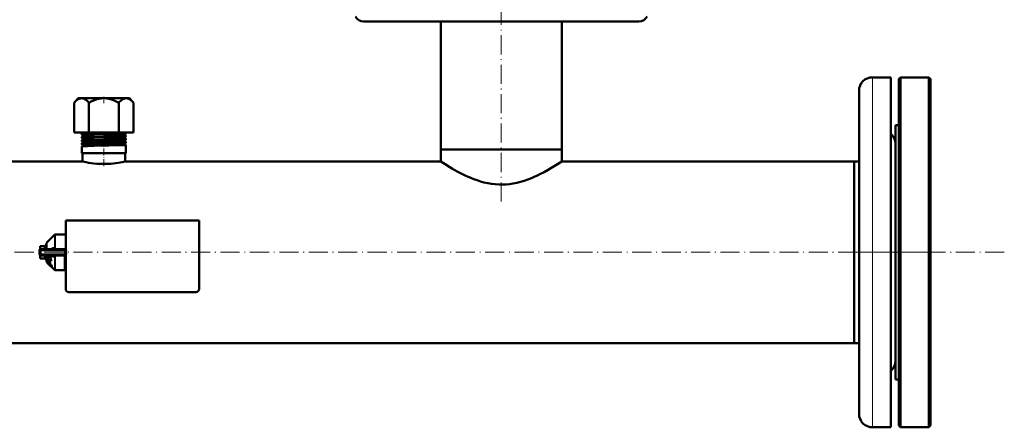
# Model space of a CAD drawing. Extents: x -1976 to 2357, y -1746 to 636.
# Tile 19 of 55: x 94 to 713, y -1746 to -1490. Entities that reach past the tile are written whole.
import ezdxf

# ---------------------------------------------------------------- set-up
doc = ezdxf.new("R2010")
doc.units = 0
doc.linetypes.add('DASHDOT', pattern=[18.5, 12, -3, 0.5, -3])

msp = doc.modelspace()

# ---------------------------------------------------------------- linework, layer by layer
at = {"color": 7, "linetype": 'DASHDOT', "lineweight": 18}
for p, q in [((396.57, -1604.47), (396.57, -1477.6)), ((712.97, -1636.44), (-419.83, -1636.44)), ((617.06, -1636.44), (671.07, -1636.44))]:
    msp.add_line(p, q, dxfattribs=at)
at = {"color": 7, "lineweight": 50}
for p, q in [((310.07, -1491.29), (472.48, -1491.29)), ((358.52, -1571.79), (358.52, -1491.29)), ((434.62, -1571.79), (434.62, -1491.29)), ((472.48, -1491.29), (483.07, -1491.29)), ((630.07, -1526.4), (641.57, -1526.4)), ((641.57, -1746.47), (641.57, -1526.4)), ((646.57, -1527.44), (647.57, -1526.44)), ((646.57, -1745.44), (646.57, -1527.44)), ((647.57, -1746.44), (647.57, -1526.44)), ((647.57, -1526.44), (665.57, -1526.44)), ((665.57, -1746.44), (665.57, -1526.44)), ((665.57, -1526.44), (666.57, -1527.44)), ((666.57, -1745.44), (666.57, -1527.44)), ((621.57, -1737.97), (621.57, -1534.9)), ((130.44, -1539.49), (127.88, -1542.35)), ((160.72, -1539.49), (130.44, -1539.49)), ((162.69, -1539.49), (160.72, -1539.49)), ((162.69, -1539.49), (165.25, -1542.35)), ((127.88, -1560.99), (127.88, -1542.35)), ((137.22, -1560.99), (137.22, -1542.35)), ((155.91, -1560.99), (155.91, -1542.35)), ((165.25, -1560.99), (165.25, -1542.35)), ((644.57, -1674.79), (644.57, -1556.44)), ((644.57, -1556.44), (646.57, -1556.44)), ((127.88, -1560.99), (137.22, -1560.99)), ((132.81, -1562.58), (132.81, -1561.94)), ((132.81, -1564.59), (132.81, -1563.93)), ((132.81, -1566.61), (132.81, -1565.91)), ((137.22, -1560.99), (155.91, -1560.99)), ((155.91, -1560.99), (165.25, -1560.99)), ((160.32, -1561.57), (160.32, -1560.99)), ((160.32, -1563.58), (160.32, -1562.93)), ((160.32, -1565.6), (160.32, -1564.92)), ((160.32, -1567.63), (160.32, -1566.9)), ((132.81, -1568.64), (132.81, -1567.89)), ((132.81, -1573.99), (132.81, -1569.86)), ((160.32, -1573.99), (160.32, -1568.88)), ((396.57, -1571.79), (358.52, -1571.79)), ((434.62, -1571.79), (358.52, -1571.79)), ((358.52, -1579.29), (358.52, -1571.79)), ((434.62, -1571.79), (396.57, -1571.79)), ((434.62, -1579.29), (434.62, -1571.79)), ((133.12, -1579.29), (-65.38, -1579.29)), ((134.52, -1573.99), (132.81, -1573.99)), ((133.12, -1579.29), (133.12, -1573.99)), ((160.32, -1573.99), (134.52, -1573.99)), ((160.02, -1579.29), (160.02, -1573.99)), ((358.52, -1579.29), (160.02, -1579.29)), ((618.57, -1579.29), (434.62, -1579.29)), ((618.57, -1663.84), (618.57, -1579.29)), ((618.57, -1579.29), (621.57, -1579.29)), ((618.57, -1579.29), (618.57, -1693.59)), ((122.57, -1616.44), (122.56, -1659.44)), ((206.57, -1616.44), (122.57, -1616.44)), ((206.56, -1659.44), (206.57, -1616.44)), ((110.77, -1630.23), (115.61, -1625.39)), ((116.1, -1625.19), (122.07, -1625.19)), ((122.07, -1625.37), (122.07, -1625.19)), ((122.57, -1625.37), (122.07, -1625.37)), ((106.21, -1634.91), (106.23, -1634.89)), ((106.57, -1632.55), (106.57, -1632.68)), ((109.07, -1632.55), (106.57, -1632.55)), ((106.57, -1634.13), (106.57, -1632.68)), ((106.57, -1634.13), (106.57, -1634.57)), ((107.07, -1634.44), (122.07, -1634.44)), ((109.57, -1631.94), (109.57, -1634.44)), ((110.39, -1631.94), (109.57, -1631.94)), ((110.39, -1631.94), (110.39, -1631.94)), ((110.57, -1631.94), (110.39, -1631.94)), ((110.57, -1632.09), (110.39, -1632.09)), ((110.57, -1632.51), (110.39, -1632.51)), ((110.57, -1633.18), (110.39, -1633.18)), ((110.57, -1634.05), (110.39, -1634.05)), ((110.51, -1634.44), (110.57, -1634.16)), ((110.57, -1633.59), (110.54, -1634.05)), ((110.57, -1632.9), (110.55, -1633.18)), ((110.55, -1633.83), (110.57, -1633.89)), ((110.57, -1632.98), (110.56, -1633.18)), ((110.56, -1633.03), (110.57, -1633.05)), ((110.57, -1634.37), (110.56, -1634.44)), ((110.57, -1634.44), (110.57, -1630.72)), ((114.2, -1633.87), (115.61, -1633.85)), ((114.4, -1634.44), (114.38, -1634.44)), ((122.07, -1634.44), (122.07, -1635.44)), ((122.07, -1634.44), (122.57, -1634.44)), ((106.07, -1637.44), (106.07, -1635.44)), ((106.21, -1637.96), (106.22, -1637.97)), ((106.57, -1638.38), (106.57, -1638.3)), ((106.57, -1638.75), (106.57, -1638.38)), ((106.57, -1640.19), (106.57, -1638.75)), ((106.57, -1640.19), (106.57, -1640.32)), ((109.07, -1640.32), (106.57, -1640.32)), ((107.07, -1638.44), (122.07, -1638.44)), ((109.57, -1638.44), (109.57, -1638.69)), ((109.57, -1638.69), (109.57, -1640.94)), ((110.49, -1640.94), (109.57, -1640.94)), ((110.57, -1639.33), (110.39, -1639.33)), ((110.57, -1640.1), (110.39, -1640.1)), ((110.57, -1640.63), (110.39, -1640.63)), ((110.57, -1640.91), (110.39, -1640.91)), ((110.53, -1638.69), (110.57, -1638.5)), ((110.57, -1639.04), (110.53, -1638.65)), ((110.57, -1638.92), (110.55, -1638.59)), ((110.57, -1639.71), (110.55, -1639.48)), ((110.57, -1639.62), (110.56, -1639.46)), ((110.57, -1642.15), (110.57, -1638.44)), ((111.97, -1641.27), (111.17, -1640.96)), ((112.88, -1638.68), (112.64, -1638.44)), ((115.61, -1639.02), (114.2, -1639.01)), ((114.41, -1638.44), (114.38, -1638.44)), ((115.61, -1639.02), (115.61, -1638.98)), ((122.07, -1635.44), (122.07, -1637.44)), ((122.07, -1637.44), (122.07, -1638.44)), ((122.07, -1647.69), (122.07, -1638.44)), ((111.16, -1643.04), (110.77, -1642.65)), ((111.3, -1642.61), (111.15, -1642.76)), ((111.57, -1643.46), (111.44, -1643.2)), ((111.46, -1643.48), (111.44, -1643.5)), ((111.46, -1643.49), (111.44, -1643.5)), ((112.69, -1643.05), (111.97, -1642.54)), ((112.35, -1644.34), (112.33, -1644.32)), ((112.47, -1644.17), (112.49, -1644.19)), ((112.85, -1642.89), (112.69, -1643.05)), ((112.7, -1641.54), (113.35, -1641.78)), ((113.25, -1645.13), (112.76, -1644.73)), ((112.9, -1644.59), (113.33, -1644.95)), ((113.53, -1641.6), (113.35, -1641.78)), ((115.61, -1647.48), (113.64, -1645.52)), ((113.83, -1645.36), (113.68, -1645.5)), ((122.07, -1644.96), (122.07, -1645.19)), ((122.54, -1644.96), (122.07, -1644.96)), ((116.1, -1647.69), (122.07, -1647.69)), ((122.56, -1647.51), (122.07, -1647.51)), ((124.56, -1661.44), (204.56, -1661.44)), ((174.49, -1661.44), (174.49, -1661.54)), ((176, -1661.54), (174.49, -1661.54)), ((176, -1661.44), (176, -1661.54)), ((176, -1661.54), (177.35, -1661.54)), ((177.35, -1661.44), (177.35, -1661.54)), ((177.56, -1661.54), (177.56, -1661.44)), ((177.56, -1661.54), (178.32, -1661.54)), ((178.32, -1661.44), (178.32, -1661.54)), ((178.32, -1661.54), (182.89, -1661.54)), ((182.89, -1661.44), (182.89, -1661.54)), ((185.36, -1661.54), (182.89, -1661.54)), ((185.35, -1661.44), (185.35, -1661.54)), ((186.08, -1661.54), (185.35, -1661.54)), ((186.08, -1661.44), (186.08, -1661.54)), ((186.08, -1661.54), (189.01, -1661.54)), ((189.01, -1661.44), (189.01, -1661.54)), ((189.67, -1661.54), (189.01, -1661.54)), ((189.67, -1661.44), (189.67, -1661.54)), ((189.93, -1661.54), (189.67, -1661.54)), ((189.93, -1661.44), (189.93, -1661.54)), ((190.3, -1661.44), (190.3, -1661.54)), ((191.61, -1661.54), (190.3, -1661.54)), ((191.61, -1661.44), (191.61, -1661.54)), ((192.63, -1661.54), (191.61, -1661.54)), ((192.63, -1661.44), (192.63, -1661.54)), ((193.94, -1661.54), (192.63, -1661.54)), ((193.94, -1661.44), (193.94, -1661.54)), ((618.57, -1693.59), (618.57, -1663.84)), ((644.57, -1716.44), (644.57, -1674.79)), ((618.57, -1693.59), (-325.43, -1693.59)), ((618.57, -1693.59), (621.57, -1693.59)), ((644.57, -1716.44), (646.57, -1716.44)), ((641.57, -1746.47), (630.07, -1746.47)), ((646.57, -1745.44), (647.57, -1746.44)), ((647.57, -1746.44), (665.57, -1746.44)), ((665.57, -1746.44), (666.57, -1745.44))]:
    msp.add_line(p, q, dxfattribs=at)
at = {"color": 7, "lineweight": 18}
for p, q in [((630.07, -1746.47), (630.07, -1526.4)), ((115.61, -1633.85), (115.61, -1625.39)), ((116.1, -1625.19), (116.1, -1633.8)), ((109.07, -1632.68), (106.57, -1632.68)), ((106.57, -1634.13), (109.07, -1634.13)), ((107.07, -1635.44), (107.07, -1634.44)), ((109.07, -1632.55), (109.07, -1632.68)), ((109.07, -1634.13), (109.07, -1632.68)), ((109.07, -1634.13), (109.07, -1634.44)), ((110.77, -1630.23), (110.77, -1634.44)), ((107.07, -1635.44), (106.07, -1635.44)), ((107.07, -1637.44), (106.07, -1637.44)), ((109.07, -1638.75), (106.57, -1638.75)), ((106.57, -1640.19), (109.07, -1640.19)), ((107.07, -1635.44), (107.07, -1637.44)), ((122.07, -1635.44), (107.07, -1635.44)), ((107.07, -1637.44), (122.07, -1637.44)), ((107.07, -1638.44), (107.07, -1637.44)), ((109.07, -1638.44), (109.07, -1638.75)), ((109.07, -1640.19), (109.07, -1638.75)), ((109.07, -1640.19), (109.07, -1640.32)), ((110.77, -1642.65), (110.77, -1638.44)), ((115.61, -1647.48), (115.61, -1639.02)), ((116.1, -1639.07), (116.1, -1647.69)), ((111.53, -1642.59), (111.38, -1642.74)), ((111.53, -1643.11), (111.44, -1643.2)), ((111.72, -1643.32), (111.57, -1643.46)), ((112.03, -1643.7), (111.88, -1643.85)), ((112.29, -1643.08), (112.14, -1643.23)), ((112.47, -1644.17), (112.33, -1644.32)), ((112.9, -1644.59), (112.76, -1644.73)), ((113.07, -1643.89), (112.92, -1644.05)), ((113.36, -1645.02), (113.25, -1645.13)), ((113.62, -1644.69), (113.47, -1644.84)), ((113.85, -1645.23), (113.7, -1645.38))]:
    msp.add_line(p, q, dxfattribs=at)
at = {"color": 7, "linetype": 'DASHDOT', "lineweight": 18, "ltscale": 0.103622}
msp.add_line((146.57, -1538.56), (146.57, -1542.7), dxfattribs=at)
at = {"color": 7, "linetype": 'DASHDOT', "lineweight": 18, "ltscale": 0.042801}
msp.add_line((146.57, -1562.56), (146.57, -1560.84), dxfattribs=at)
at = {"color": 7, "linetype": 'DASHDOT', "lineweight": 18, "ltscale": 0.045413}
msp.add_line((146.57, -1564.58), (146.57, -1562.77), dxfattribs=at)
at = {"color": 7, "linetype": 'DASHDOT', "lineweight": 18, "ltscale": 0.046478}
msp.add_line((146.57, -1566.61), (146.57, -1564.75), dxfattribs=at)
at = {"color": 7, "linetype": 'DASHDOT', "lineweight": 18, "ltscale": 0.047699}
msp.add_line((146.57, -1568.63), (146.57, -1566.73), dxfattribs=at)
at = {"color": 7, "linetype": 'DASHDOT', "lineweight": 18, "ltscale": 0.365927}
msp.add_line((146.57, -1582.28), (146.57, -1567.65), dxfattribs=at)
at = {"color": 7, "linetype": 'DASHDOT', "lineweight": 18, "ltscale": 0.450015}
msp.add_line((123.57, -1637.44), (105.56, -1637.44), dxfattribs=at)
at = {"color": 7, "linetype": 'DASHDOT', "lineweight": 18, "ltscale": 0.45}
msp.add_line((105.57, -1635.44), (123.57, -1635.44), dxfattribs=at)
at = {"color": 7, "linetype": 'DASHDOT', "lineweight": 18, "ltscale": 0.060016}
msp.add_line((107.07, -1635.24), (107.07, -1637.64), dxfattribs=at)
at = {"color": 7, "linetype": 'DASHDOT', "lineweight": 18, "ltscale": 0.003015}
msp.add_line((179.61, -1661.43), (179.61, -1661.55), dxfattribs=at)
at = {"color": 7, "linetype": 'DASHDOT', "lineweight": 18, "ltscale": 0.003018}
msp.add_line((182.91, -1661.43), (182.91, -1661.55), dxfattribs=at)
at = {"color": 7, "lineweight": 50}
for points in [[(127.88, -1542.35), (128.76, -1541.44), (129.59, -1540.73), (130.36, -1540.2), (131.1, -1539.83), (131.86, -1539.61), (132.61, -1539.55), (133.36, -1539.64), (134.12, -1539.88), (134.91, -1540.3), (135.63, -1540.82), (136.4, -1541.5), (137.22, -1542.35)], [(137.22, -1542.35), (138.99, -1541.44), (140.63, -1540.73), (142.18, -1540.2), (143.67, -1539.83), (145.19, -1539.61), (146.68, -1539.55), (148.18, -1539.64), (149.7, -1539.88), (151.27, -1540.3), (152.73, -1540.82), (154.26, -1541.5), (155.91, -1542.35)], [(160.77, -1539.55), (160.23, -1539.56), (159.69, -1539.66), (159.14, -1539.83), (158.72, -1540.02), (158.29, -1540.26), (157.4, -1540.9), (156.44, -1541.78), (155.91, -1542.35)], [(160.77, -1539.55), (161.49, -1539.66), (162.22, -1539.92), (162.98, -1540.33), (163.77, -1540.91), (164.61, -1541.68), (165.25, -1542.35)], [(132.81, -1562.58), (132.81, -1562.57), (132.81, -1562.57), (132.81, -1562.57), (132.83, -1562.56), (133.01, -1562.52), (133.36, -1562.48), (134.52, -1562.41)], [(132.81, -1564.59), (132.81, -1564.59), (132.81, -1564.59), (132.82, -1564.58), (132.85, -1564.57), (133.19, -1564.52), (134.52, -1564.43)], [(132.81, -1566.61), (132.81, -1566.61), (132.81, -1566.61), (132.81, -1566.6), (132.83, -1566.6), (133.01, -1566.56), (133.36, -1566.52), (134.52, -1566.45)], [(132.82, -1563.91), (132.87, -1563.89), (133.09, -1563.86), (134.52, -1563.77)], [(132.82, -1565.89), (132.88, -1565.87), (133.17, -1565.84), (134.52, -1565.75)], [(132.83, -1561.92), (132.88, -1561.91), (133.1, -1561.88), (134.52, -1561.78)], [(134.52, -1561.78), (136.19, -1561.72), (140.53, -1561.59), (152.05, -1561.32), (155.61, -1561.22), (158.61, -1561.11), (159.89, -1561.03), (160.22, -1560.99)], [(134.52, -1562.41), (136.18, -1562.35), (140.53, -1562.22), (149.96, -1561.99), (155.83, -1561.83), (159.12, -1561.7), (160.03, -1561.63), (160.25, -1561.6), (160.31, -1561.58)], [(134.52, -1563.77), (136.19, -1563.7), (140.54, -1563.57), (146.37, -1563.43), (154.3, -1563.24), (158.43, -1563.1), (159.73, -1563.03), (160.26, -1562.97), (160.3, -1562.95), (160.32, -1562.94), (160.32, -1562.94), (160.32, -1562.94), (160.32, -1562.93)], [(134.52, -1564.43), (136.19, -1564.36), (140.53, -1564.24), (152.24, -1563.95), (155.84, -1563.85), (158.72, -1563.74), (160.05, -1563.65), (160.26, -1563.62), (160.31, -1563.6)], [(134.52, -1565.75), (138.49, -1565.61), (146.31, -1565.42), (149.92, -1565.33), (155.86, -1565.18), (158.7, -1565.07), (160.05, -1564.98), (160.29, -1564.94), (160.32, -1564.93), (160.32, -1564.92), (160.32, -1564.92)], [(134.52, -1566.45), (138.55, -1566.31), (146.44, -1566.11), (155.15, -1565.89), (156.8, -1565.84), (159.34, -1565.73), (160.06, -1565.67), (160.27, -1565.63), (160.31, -1565.62)], [(134.52, -1567.73), (138.55, -1567.59), (146.51, -1567.39), (155.2, -1567.18), (156.86, -1567.13), (159.37, -1567.02), (160.07, -1566.96), (160.3, -1566.92), (160.32, -1566.91), (160.32, -1566.9), (160.32, -1566.9), (160.32, -1566.9)], [(132.81, -1568.64), (132.81, -1568.64), (132.81, -1568.63), (132.81, -1568.63), (132.83, -1568.62), (132.99, -1568.58), (133.31, -1568.55), (134.52, -1568.48)], [(132.81, -1569.85), (132.82, -1569.85), (132.86, -1569.84), (133.06, -1569.8), (133.41, -1569.77), (134.52, -1569.71)], [(132.82, -1567.88), (132.86, -1567.86), (133.07, -1567.83), (134.52, -1567.73)], [(134.52, -1568.48), (136.19, -1568.41), (140.55, -1568.28), (152.02, -1568), (156.97, -1567.86), (159.24, -1567.75), (160.15, -1567.68), (160.28, -1567.65), (160.32, -1567.64)], [(134.52, -1569.71), (136.19, -1569.64), (140.55, -1569.51), (149.8, -1569.3), (155.8, -1569.14), (157.86, -1569.07), (159.69, -1568.97), (160.25, -1568.91), (160.3, -1568.89), (160.32, -1568.89), (160.32, -1568.88), (160.32, -1568.88), (160.32, -1568.88)], [(160.02, -1579.29), (158.16, -1579.69), (155.6, -1580.16), (154.06, -1580.39), (152.51, -1580.58), (150.89, -1580.72), (148.64, -1580.85), (146.35, -1580.89), (144.07, -1580.84), (142.17, -1580.72), (140.35, -1580.55), (138.56, -1580.32), (136.93, -1580.06), (135.48, -1579.8), (133.12, -1579.29)], [(434.62, -1579.29), (430.96, -1581.65), (427.82, -1583.57), (426, -1584.62), (423.51, -1585.99), (420.83, -1587.38), (419.28, -1588.12), (417.69, -1588.85), (415.49, -1589.78), (413.21, -1590.66), (410.85, -1591.47), (408.64, -1592.12), (406.37, -1592.68), (404.06, -1593.14), (401.71, -1593.49), (399.56, -1593.69), (397.39, -1593.79), (395.22, -1593.77), (392.79, -1593.63), (390.38, -1593.35), (388.01, -1592.95), (385.68, -1592.43), (383.48, -1591.83), (381.34, -1591.16), (379.25, -1590.42), (377.42, -1589.7), (375.64, -1588.94), (373.83, -1588.12), (372.09, -1587.27), (368.89, -1585.6), (365.94, -1583.94), (364.17, -1582.89), (361.22, -1581.05), (358.52, -1579.29)], [(114.2, -1633.87), (114.16, -1634.04), (114.08, -1634.2), (113.98, -1634.33), (113.84, -1634.41), (113.72, -1634.44)], [(115.61, -1633.85), (115.61, -1633.91), (115.58, -1634.02), (115.5, -1634.12), (115.39, -1634.21), (115.12, -1634.33), (114.89, -1634.39), (114.4, -1634.44)], [(112.62, -1638.44), (112.74, -1639.58), (112.99, -1640.7), (113.35, -1641.78)], [(112.88, -1638.68), (113, -1639.68), (113.22, -1640.65), (113.53, -1641.6)], [(114.2, -1639.01), (114.16, -1638.83), (114.08, -1638.67), (113.98, -1638.54), (113.84, -1638.46), (113.72, -1638.44)], [(110.8, -1642.67), (110.88, -1642.86), (111.07, -1643.1), (111.44, -1643.5)], [(111.12, -1642.9), (111.13, -1642.79), (111.15, -1642.76)], [(111.63, -1643.68), (111.33, -1643.31), (111.15, -1643.02), (111.12, -1642.9)], [(111.15, -1642.76), (111.19, -1642.73), (111.32, -1642.73), (111.38, -1642.74)], [(111.3, -1642.61), (111.35, -1642.58), (111.4, -1642.57), (111.53, -1642.59)], [(111.38, -1642.74), (111.72, -1642.9), (112.14, -1643.23)], [(111.46, -1643.12), (111.49, -1643.11), (111.52, -1643.11), (111.6, -1643.13)], [(111.53, -1642.59), (111.8, -1642.7), (112.11, -1642.93), (112.29, -1643.08)], [(111.6, -1643.13), (111.74, -1643.19), (111.97, -1643.36), (112.12, -1643.49)], [(112.87, -1644.94), (112.22, -1644.3), (111.63, -1643.68)], [(113.37, -1645.16), (113.36, -1645.16), (113.35, -1645.17), (113.32, -1645.17), (113.25, -1645.13)], [(113.64, -1645.52), (113.56, -1645.5), (113.35, -1645.36)], [(113.47, -1644.84), (113.61, -1645.12), (113.7, -1645.38)], [(113.62, -1644.69), (113.8, -1645.06), (113.85, -1645.23)], [(113.7, -1645.38), (113.7, -1645.45), (113.7, -1645.47), (113.68, -1645.5)], [(113.85, -1645.23), (113.85, -1645.31), (113.84, -1645.35), (113.83, -1645.36)]]:
    msp.add_lwpolyline(points, dxfattribs=at)
at = {"color": 7, "lineweight": 18}
for points in [[(113.24, -1634.44), (113.49, -1634.16), (113.8, -1633.97), (114, -1633.9), (114.2, -1633.87)], [(115.87, -1634.44), (116.01, -1634.21), (116.09, -1633.94), (116.1, -1633.8)], [(114.2, -1639.01), (113.94, -1638.96), (113.69, -1638.85), (113.45, -1638.67), (113.24, -1638.44)], [(115.61, -1638.98), (115.58, -1638.87), (115.48, -1638.73)]]:
    msp.add_lwpolyline(points, dxfattribs=at)
at = {"color": 7, "lineweight": 50}
for centre, radius, start, end in [((310.07, -1485.29), 6, 208.7718, 270), ((483.07, -1485.29), 6, 270, 331.22821), ((630.07, -1534.9), 8.5, 90, 179.99999), ((132.83, -1561.95), 0.0275, 100.10613, 157.44362), ((132.83, -1562.57), 0.0228, 198.21551, 255.9787), ((132.83, -1563.93), 0.0223, 103.92271, 161.48661), ((132.82, -1564.59), 0.0192, 194.81372, 251.72189), ((132.82, -1565.91), 0.0186, 108.14649, 164.96748), ((132.82, -1566.61), 0.0165, 191.89907, 247.44761), ((132.49, -1563.25), 0.735, 0.83424, 63.43434), ((132.49, -1563.25), 0.735, 296.54232, 1.23504), ((132.46, -1565.25), 0.736, 0.88154, 60.61234), ((132.46, -1565.25), 0.736, 299.35358, 1.20229), ((132.42, -1567.25), 0.737, 0.92047, 57.63951), ((132.53, -1561.25), 0.734, 293.88432, 1.29147), ((132.52, -1561.25), 0.742, 1.02702, 20.79278), ((160.62, -1562.25), 0.735, 177.98693, 244.79972), ((160.62, -1562.25), 0.734, 115.22058, 178.43024), ((160.66, -1564.25), 0.735, 117.95368, 178.38654), ((160.66, -1564.25), 0.736, 178.03701, 242.0615), ((160.69, -1566.25), 0.737, 178.08288, 239.15727), ((160.69, -1566.25), 0.737, 120.85068, 178.35357), ((160.3, -1561.56), 0.0253, 282.05517, 339.62182), ((160.3, -1562.94), 0.0246, 20.41831, 77.98746), ((160.3, -1563.58), 0.0209, 286.09818, 343.50233), ((160.31, -1564.92), 0.0202, 16.63426, 73.93678), ((160.31, -1565.6), 0.0177, 290.35765, 346.67711), ((160.31, -1566.9), 0.0171, 13.43346, 69.69084), ((636.07, -1568.4), 8.5, 0, 49.67979), ((132.82, -1567.89), 0.0158, 112.51643, 168.07486), ((132.82, -1568.64), 0.0145, 189.29973, 242.87633), ((132.39, -1569.25), 0.738, 0.94142, 54.53917), ((132.38, -1569.25), 0.738, 305.43491, 1.12889), ((132.82, -1569.87), 0.0138, 117.03678, 170.49585), ((132.42, -1567.25), 0.738, 302.32569, 1.16206), ((160.73, -1568.25), 0.738, 123.88634, 178.31796), ((160.73, -1568.25), 0.738, 178.10558, 236.12658), ((160.31, -1567.62), 0.0154, 294.87964, 349.4653), ((160.31, -1568.88), 0.0148, 10.68332, 65.38297), ((116.1, -1625.89), 0.7, 90, 135.0001), ((107.07, -1635.44), 1, 90, 180.00001), ((109.07, -1632.05), 0.5, 270, 0), ((112.4, -1633.19), 2.12, 149.937, 161.4377), ((118.12, -1635.1), 7.97, 161.51402, 166.04314), ((131.18, -1638.31), 21.23, 166.24687, 168.41525), ((111.27, -1630.72), 0.7, 134.9999, 180.00001), ((107.07, -1635.44), 1.01, 166.244, 179.81645), ((107.07, -1637.44), 1, 180.00001, 270), ((109.07, -1640.82), 0.5, 360, 90), ((83.97, -1633.31), 27.1, 347.16867, 348.55567), ((99.52, -1636.88), 11.33, 343.51282, 347.01123), ((107.22, -1639.17), 3.49, 335.18316, 343.32925), ((110.49, -1640.78), 0.155, 270.67921, 298.25271), ((114.38, -1641.47), 3.03, 82.35637, 89.39186), ((114.53, -1640.35), 1.9, 70.72183, 82.47639), ((114.85, -1639.49), 0.984, 50.47326, 72.0027), ((111.27, -1642.15), 0.7, 179.99999, 225), ((111.52, -1643.18), 0.0844, 142.22808, 195.76706), ((114.96, -1641.03), 4.18, 215.65702, 222.45009), ((112.51, -1642.74), 0.981, 203.22038, 215.8096), ((115.08, -1640.92), 4.13, 215.47971, 222.35448), ((120.16, -1636.41), 11.13, 221.92856, 225.25108), ((138.15, -1641.84), 26.18, 178.73919, 181.52305), ((120.25, -1636.33), 11.04, 221.87848, 225.22638), ((107.75, -1648.32), 6.52, 42.45276, 47.90414), ((107.2, -1648.73), 7.39, 39.32748, 48.05939), ((107.48, -1648.44), 7.21, 39.13209, 48.08192), ((123.55, -1633.14), 15.84, 224.99395, 227.05538), ((123.5, -1633.19), 15.56, 224.98365, 227.08057), ((107.14, -1648.99), 7.42, 39.484, 43.08902), ((140.76, -1642.56), 28.08, 177.93171, 181.01267), ((140.67, -1642.72), 27.82, 177.71643, 180.36156), ((108.55, -1647.84), 5.6, 35.21085, 39.56923), ((117.75, -1639.88), 7.03, 226.01196, 231.24167), ((108.71, -1647.58), 5.5, 29.92081, 40.01867), ((108.91, -1647.37), 5.42, 29.62057, 39.86754), ((110.94, -1646.19), 2.7, 28.50223, 35.63683), ((112.66, -1645.27), 0.739, 13.90921, 29.73264), ((113.3, -1645.12), 0.0808, 328.14415, 19.77406), ((113.64, -1645.46), 0.0613, 264.0848, 312.07863), ((121.57, -1645.19), 1, 1.09446, 60.00091), ((116.1, -1646.99), 0.7, 224.99995, 270), ((124.56, -1659.44), 2, 179.99936, 269.99936), ((204.56, -1659.44), 2, 269.99936, 359.99936), ((636.07, -1704.47), 8.5, 310.32021, 360), ((630.07, -1737.97), 8.5, 179.99999, 270)]:
    msp.add_arc(centre, radius, start, end, dxfattribs=at)
at = {"color": 7, "lineweight": 18}
for centre, radius, start, end in [((115.04, -1639.1), 1.07, 20.52413, 38.58851), ((115.13, -1639.07), 0.975, 359.92977, 20.38243), ((123.39, -1648.78), 5.04, 99.41855, 105.23346)]:
    msp.add_arc(centre, radius, start, end, dxfattribs=at)
for centre, major_axis, ratio, start_param, end_param in [((109.07, -1632.25), (0.5, 0), 0.866025, 4.712389, 6.283185), ((109.07, -1633.7), (0.5, 0), 0.866025, 4.712389, 6.283185), ((109.07, -1639.18), (0.5, 0), 0.866025, 0, 1.570796), ((109.07, -1640.62), (0.5, 0), 0.866025, 0, 1.570796), ((121.57, -1645.13), (1, 0), 0.993448, 0.019286, 1.047213)]:
    msp.add_ellipse(centre, major_axis=major_axis, ratio=ratio, start_param=start_param, end_param=end_param, dxfattribs=at)
at = {"color": 7, "lineweight": 50}
for centre, major_axis, ratio, start_param, end_param in [((110.48, -1635.25), (-0.12, -3.31), 0.202133, 3.189895, 3.45), ((116.1, -1633.97), (0.7, 0), 0.234012, 1.570796, 2.356196), ((110.48, -1637.61), (-0.19, -3.33), 0.196372, 0.14867, 0.408775), ((259.14, -1508.2), (148.2, 134.83), 0.055003, 2.933543, 3.01653), ((116.1, -1638.91), (-0.7, 0), 0.234017, 0.785397, 1.570796)]:
    msp.add_ellipse(centre, major_axis=major_axis, ratio=ratio, start_param=start_param, end_param=end_param, dxfattribs=at)

doc.saveas('drawing.dxf')
